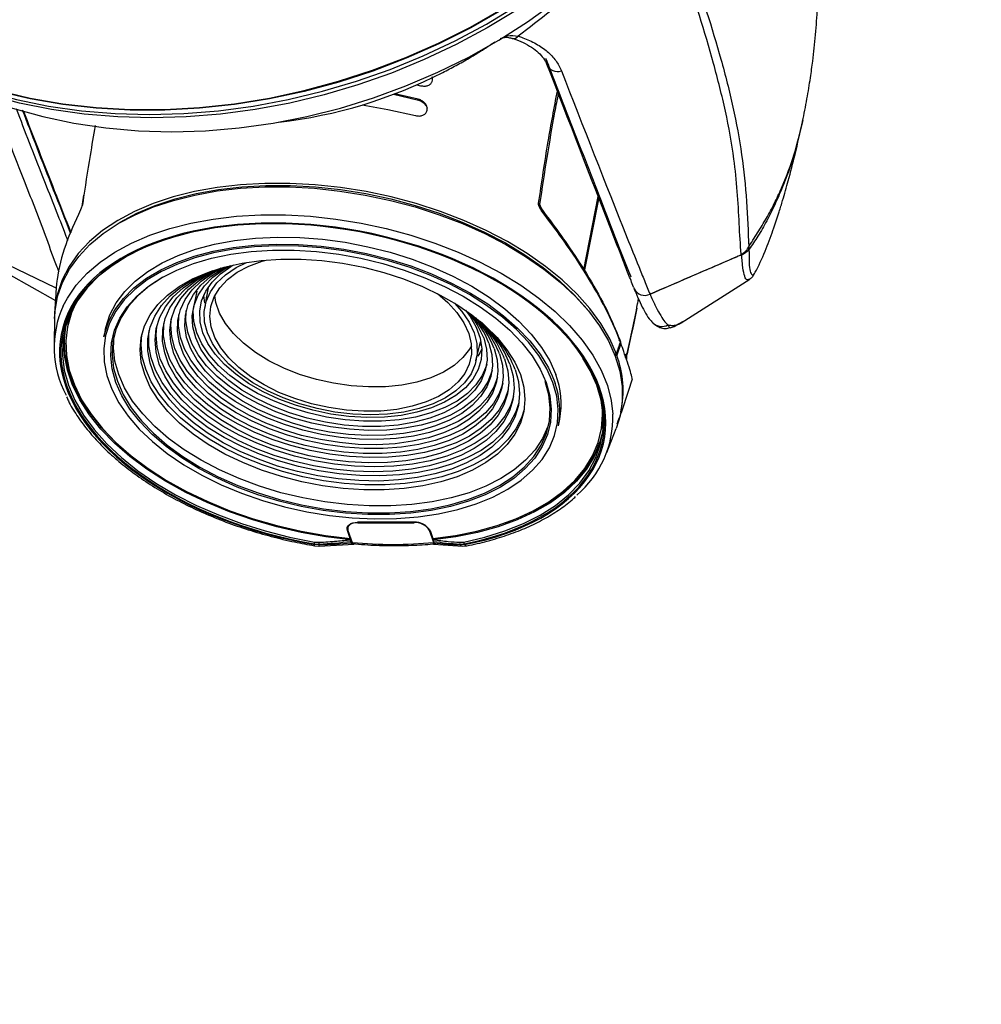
# Model space of a CAD drawing. Header units: millimetres. Extents: x 0 to 1100, y 0 to 813.
# Tile 15 of 24: x 651 to 799, y 0 to 152. Entities that reach past the tile are written whole.
import ezdxf

# ---------------------------------------------------------------- set-up
doc = ezdxf.new("R2010")
doc.units = ezdxf.units.MM
doc.dimstyles.new('SLDDIMSTYLE5', dxfattribs={"dimtxt": 0.18, "dimasz": 9.3, "dimexe": 0, "dimexo": 0.0625, "dimgap": 0, "dimtad": 0, "dimtih": 1, "dimtoh": 1, "dimdec": 0, "dimrnd": 1e-09, "dimzin": 0, "dimdsep": 46, "dimtxsty": 'Standard', "dimblk1": 'NONE', "dimblk2": 'NONE', "dimsah": 1, "dimcen": 0.09, "dimadec": 0, "dimazin": 0, "dimtfac": 9.3, "dimtdec": 0, "dimtofl": 0, "dimtmove": 0, "dimatfit": 3, "dimldrblk": 'NONE', "dimfxl": 1, "dimfrac": 2, "dimtolj": 1, "dimtzin": 0, "dimarcsym": 0})

# ---------------------------------------------------------------- blocks, each defined once
blk = doc.blocks.new('_None')

msp = doc.modelspace()

# ---------------------------------------------------------------- linework, layer by layer
at = {"color": 7, "linetype": 'Continuous', "lineweight": 25}
for p, q in [((711.88, 141.627), (712.457, 141.482)), ((708.263, 140.155), (712.136, 139.267)), ((712.088, 139.399), (708.466, 140.231)), ((712.136, 139.267), (712.088, 139.399)), ((771.291, 136.114), (771.183, 135.691)), ((660.406, 123.232), (660.625, 124.635)), ((737.589, 113.102), (739.806, 124.41)), ((739.872, 124.24), (737.637, 112.842)), ((762.962, 116.666), (763.049, 116.821)), ((656.348, 110.306), (645.611, 115.454)), ((761.834, 115.448), (761.821, 115.496)), ((648.957, 112.51), (656.227, 108.393)), ((763.98, 112.752), (764.185, 113.07)), ((752.592, 104.965), (763.134, 111.691)), ((656.288, 109.395), (656.106, 106.411)), ((677.493, 107.04), (678.038, 109.849)), ((745.253, 110.435), (745.328, 110.194)), ((656.105, 105.651), (656.022, 101.661)), ((658.127, 104.558), (658.079, 104.317)), ((663.905, 103.852), (663.7, 102.806)), ((720.967, 99.114), (721.658, 102.058)), ((743.279, 101.793), (742.656, 99.975)), ((743.031, 102.257), (742.961, 102.309)), ((721.819, 101.536), (721.551, 101.505)), ((742.592, 100.153), (742.298, 100.153)), ((744.242, 100.211), (744.246, 100.196)), ((721.19, 99.907), (721.35, 99.925)), ((742.367, 99.975), (742.656, 99.975)), ((733.668, 89.09), (733.873, 90.136)), ((740.224, 88.214), (740.272, 88.455)), ((741.127, 84.978), (742.556, 88.704)), ((701.625, 71.738), (701.173, 72.992)), ((701.306, 73.736), (701.235, 73.376)), ((701.27, 72.992), (701.94, 71.132)), ((711.425, 74.237), (702.749, 74.238)), ((702.77, 74.179), (711.447, 74.177)), ((714.472, 71.13), (713.802, 72.99)), ((713.899, 72.99), (714.35, 71.737)), ((701.659, 71.912), (701.625, 71.738)), ((701.724, 71.731), (701.689, 71.555)), ((701.783, 71.052), (701.7, 71.282)), ((714.453, 71.747), (714.415, 71.554)), ((714.425, 71.28), (714.508, 71.05)), ((696.099, 70.807), (696.055, 70.93)), ((696.055, 70.93), (696.84, 70.89)), ((696.09, 70.626), (696.804, 70.572)), ((696.099, 71.201), (696.831, 71.156)), ((696.875, 70.793), (696.099, 70.807)), ((696.804, 70.572), (702.204, 70.873)), ((696.875, 70.793), (696.84, 70.89)), ((714.441, 70.873), (718.896, 70.57)), ((718.476, 71.153), (719.096, 71.198)), ((718.49, 70.887), (719.16, 70.927)), ((718.49, 70.887), (718.525, 70.79)), ((719.205, 70.804), (718.525, 70.79)), ((718.896, 70.57), (719.552, 70.627)), ((719.16, 70.927), (719.205, 70.804))]:
    msp.add_line(p, q, dxfattribs=at)
at = {"color": 8, "linetype": 'Continuous', "lineweight": 25}
for p, q in [((730.782, 123.223), (730.993, 122.636)), ((731.909, 121.111), (731.014, 122.331)), ((752.44, 104.891), (752.006, 104.683)), ((752.44, 104.891), (752.77, 105.169)), ((743.886, 100.03), (744.242, 100.211)), ((701.173, 72.992), (701.223, 73.245)), ((702.77, 74.179), (702.782, 74.238)), ((711.458, 74.237), (711.447, 74.177)), ((713.831, 73.138), (713.802, 72.99))]:
    msp.add_line(p, q, dxfattribs=at)
at = {"color": 8, "linetype": 'Continuous', "lineweight": 25, "flags": 128}
for points in [[(752.009, 175.94), (750.484, 173.94), (747.245, 170.067), (743.736, 166.338), (739.972, 162.768), (735.969, 159.373), (731.744, 156.168), (727.316, 153.166), (722.704, 150.381), (717.926, 147.823), (713.004, 145.504), (707.959, 143.435), (702.812, 141.623), (697.585, 140.076), (692.301, 138.802), (686.982, 137.805), (681.652, 137.09), (676.332, 136.661), (671.046, 136.518), (665.816, 136.662), (660.665, 137.093), (655.615, 137.809), (650.688, 138.807), (649.579, 139.075)], [(620.709, 153.779), (624.246, 150.979), (628.038, 148.408), (632.07, 146.078), (636.323, 143.997), (640.781, 142.175), (645.422, 140.62), (650.229, 139.339), (655.18, 138.336), (660.254, 137.617), (665.429, 137.183), (670.683, 137.038), (675.994, 137.182), (681.339, 137.614), (686.694, 138.332), (692.038, 139.333), (697.347, 140.614), (702.598, 142.167), (707.769, 143.988), (712.838, 146.067), (717.783, 148.397), (722.583, 150.967), (727.218, 153.766)], [(657.418, 107.558), (658.067, 108.783), (659.423, 110.752), (661.105, 112.598), (663.099, 114.306), (665.388, 115.861), (667.953, 117.25), (670.775, 118.463), (673.828, 119.49), (677.089, 120.321), (680.53, 120.951), (684.124, 121.373), (687.84, 121.585), (691.648, 121.584), (695.517, 121.372), (699.415, 120.948), (703.31, 120.318), (707.17, 119.486), (710.964, 118.458), (714.659, 117.245), (718.226, 115.854), (721.636, 114.298), (724.86, 112.59), (727.872, 110.744), (730.647, 108.774), (733.163, 106.697), (735.398, 104.531), (737.335, 102.292), (738.957, 99.999), (740.251, 97.672), (741.207, 95.329), (741.816, 92.989), (742.065, 90.873)], [(731.088, 122.501), (731.094, 122.486), (731.094, 122.465), (731.085, 122.438), (731.069, 122.407), (731.045, 122.371), (731.014, 122.331)], [(732.712, 96.809), (733.053, 95.943), (733.173, 95.598)], [(696.804, 70.572), (696.817, 70.579), (696.839, 70.617), (696.858, 70.69), (696.875, 70.793)]]:
    msp.add_lwpolyline(points, dxfattribs=at)
at = {"color": 7, "linetype": 'Continuous', "lineweight": 25, "flags": 128}
for points in [[(729.467, 156.038), (724.907, 153.105), (720.17, 150.396), (715.274, 147.924), (710.243, 145.699), (705.096, 143.73), (699.857, 142.027), (694.548, 140.597), (689.191, 139.445), (683.811, 138.577), (678.43, 137.996), (673.072, 137.706), (667.759, 137.706), (662.515, 137.998), (657.362, 138.58), (652.322, 139.45), (647.418, 140.603), (642.67, 142.034), (638.098, 143.739), (633.724, 145.708), (629.565, 147.934), (625.639, 150.408), (621.963, 153.118), (618.554, 156.052)], [(618.6, 156.168), (622.006, 153.237), (625.677, 150.529), (629.599, 148.058), (633.754, 145.834), (638.124, 143.866), (642.691, 142.164), (647.434, 140.733), (652.333, 139.581), (657.368, 138.712), (662.516, 138.131), (667.755, 137.84), (673.062, 137.839), (678.415, 138.129), (683.791, 138.709), (689.166, 139.576), (694.517, 140.727), (699.82, 142.156), (705.054, 143.858), (710.196, 145.824), (715.223, 148.047), (720.113, 150.517), (724.846, 153.224), (729.4, 156.154)], [(640.098, 141.811), (640.859, 141.445), (645.144, 139.599), (649.623, 138.022), (654.273, 136.722), (659.073, 135.704), (664.001, 134.974), (669.034, 134.534), (674.148, 134.386), (679.32, 134.532), (684.525, 134.971), (689.74, 135.7), (694.939, 136.717), (700.098, 138.016), (705.194, 139.592), (710.203, 141.436), (715.102, 143.541), (719.867, 145.897), (724.476, 148.492), (728.908, 151.316), (733.142, 154.353)], [(703.446, 138.521), (707.412, 137.839), (711.653, 136.878)], [(742.592, 100.153), (741.571, 102.511), (740.214, 104.849), (738.532, 107.151), (736.538, 109.395), (734.25, 111.566), (731.684, 113.645), (728.862, 115.615), (725.807, 117.46), (722.543, 119.167), (719.096, 120.72), (715.494, 122.107), (711.767, 123.318), (707.944, 124.343), (704.055, 125.173), (700.133, 125.801), (696.209, 126.223), (692.314, 126.435), (688.48, 126.436), (684.737, 126.224), (681.117, 125.803), (677.647, 125.176), (674.356, 124.347), (671.27, 123.324), (668.415, 122.113), (665.813, 120.726), (663.485, 119.174), (661.45, 117.468), (659.724, 115.623), (658.322, 113.654), (657.253, 111.576), (656.528, 109.406), (656.152, 107.161), (656.101, 105.446)], [(656.105, 105.651), (656.174, 106.804), (656.572, 109.03), (657.315, 111.181), (658.397, 113.241), (659.809, 115.191), (661.539, 117.018), (663.575, 118.707), (665.9, 120.243), (668.495, 121.616), (671.34, 122.813), (674.411, 123.825), (677.685, 124.645), (681.136, 125.266), (684.735, 125.682), (688.455, 125.891), (692.265, 125.89), (696.136, 125.68), (700.035, 125.263), (703.933, 124.642), (707.798, 123.821), (711.6, 122.808), (715.307, 121.61), (718.891, 120.237), (722.323, 118.699), (725.576, 117.01), (728.623, 115.183), (731.441, 113.231), (734.006, 111.172), (736.299, 109.02), (738.301, 106.794), (739.996, 104.511), (741.371, 102.189), (742.415, 99.846), (743.119, 97.503), (743.478, 95.176), (743.489, 92.885), (743.152, 90.647), (742.556, 88.704)], [(664.023, 119.031), (666.215, 120.484), (668.786, 121.854), (671.608, 123.05), (674.657, 124.062), (677.909, 124.881), (681.338, 125.501), (684.916, 125.917), (688.614, 126.126), (692.403, 126.125), (696.252, 125.916), (700.13, 125.499), (704.006, 124.878), (707.848, 124.058), (711.626, 123.045), (715.31, 121.849), (718.869, 120.477), (722.275, 118.942), (725.501, 117.256), (728.52, 115.432), (731.309, 113.485), (733.844, 111.431), (736.106, 109.287), (738.076, 107.068), (738.125, 107.006)], [(732.828, 95.783), (731.904, 97.877), (730.649, 99.951), (729.076, 101.984), (727.201, 103.955), (725.042, 105.845), (722.621, 107.634), (719.961, 109.306), (717.09, 110.844), (714.036, 112.232), (710.828, 113.457), (707.5, 114.506), (704.084, 115.369), (700.613, 116.037), (697.124, 116.504), (693.649, 116.766), (690.224, 116.818), (686.883, 116.662), (683.659, 116.298), (680.584, 115.731), (677.689, 114.965), (675.001, 114.008), (672.549, 112.871), (670.357, 111.564), (668.445, 110.099), (666.834, 108.493), (665.539, 106.76), (664.573, 104.919), (663.946, 102.986), (663.664, 100.982), (663.729, 98.927), (664.142, 96.84), (664.897, 94.742), (665.988, 92.656), (667.404, 90.6), (669.13, 88.595), (671.15, 86.663), (673.443, 84.821), (675.986, 83.087), (678.755, 81.481), (681.721, 80.016), (684.856, 78.708), (688.128, 77.57), (691.505, 76.612), (694.952, 75.846), (698.437, 75.277), (701.923, 74.913), (705.377, 74.755), (708.764, 74.807), (712.051, 75.068), (715.204, 75.534), (718.193, 76.202), (720.988, 77.064), (723.561, 78.112), (725.886, 79.336), (727.941, 80.723), (729.704, 82.261), (731.159, 83.932), (732.291, 85.722), (733.089, 87.611), (733.544, 89.582), (733.652, 91.614), (733.413, 93.688), (732.828, 95.783)], [(663.7, 102.806), (663.782, 103.188), (664.412, 105.131), (665.384, 106.983), (666.686, 108.726), (668.306, 110.341), (670.229, 111.814), (672.434, 113.128), (674.9, 114.272), (677.602, 115.234), (680.514, 116.004), (683.606, 116.575), (686.848, 116.941), (690.208, 117.098), (693.652, 117.045), (697.147, 116.782), (700.656, 116.313), (704.146, 115.64), (707.581, 114.773), (710.929, 113.718), (714.154, 112.486), (717.226, 111.09), (720.113, 109.544), (722.788, 107.862), (725.222, 106.062), (727.394, 104.162), (729.279, 102.18), (730.861, 100.136), (732.123, 98.05), (732.712, 96.809)], [(663.905, 103.852), (663.987, 104.234), (664.617, 106.178), (665.589, 108.03), (666.891, 109.772), (668.511, 111.388), (670.434, 112.86), (672.639, 114.175), (675.105, 115.319), (677.807, 116.28), (680.719, 117.051), (683.811, 117.621), (687.053, 117.987), (690.413, 118.144), (693.858, 118.091), (697.352, 117.829), (700.861, 117.359), (704.351, 116.687), (707.786, 115.819), (711.134, 114.764), (714.359, 113.532), (717.431, 112.136), (720.318, 110.59), (722.993, 108.909), (725.428, 107.109), (727.599, 105.208), (729.484, 103.226), (731.066, 101.182), (732.328, 99.096), (733.258, 96.99)], [(668.292, 115.759), (667.296, 115.23), (664.939, 113.762), (662.87, 112.136), (661.107, 110.368), (659.664, 108.47), (658.555, 106.461), (657.788, 104.356), (657.369, 102.174), (657.303, 99.933), (657.59, 97.651), (658.228, 95.349), (659.211, 93.046), (660.53, 90.762), (662.175, 88.515), (664.132, 86.324), (666.384, 84.21), (668.912, 82.188), (671.694, 80.277), (674.707, 78.492), (677.926, 76.85), (681.323, 75.363), (684.869, 74.044), (688.535, 72.904), (692.289, 71.954), (696.099, 71.201)], [(731.768, 95.783), (732.341, 93.72), (732.568, 91.679), (732.448, 89.68), (731.98, 87.744), (731.171, 85.89), (730.028, 84.138), (728.563, 82.505), (726.791, 81.009), (724.73, 79.664), (722.401, 78.485), (719.829, 77.483), (717.04, 76.669), (714.062, 76.051), (710.926, 75.636), (707.664, 75.428), (704.309, 75.428), (700.897, 75.637), (697.461, 76.053), (694.038, 76.672), (690.662, 77.487), (687.368, 78.489), (684.19, 79.669), (681.16, 81.015), (678.31, 82.512), (675.668, 84.145), (673.262, 85.898), (671.117, 87.752), (669.254, 89.688), (667.693, 91.687), (666.45, 93.729), (665.537, 95.791), (664.964, 97.853), (664.737, 99.894), (664.858, 101.893), (665.325, 103.83), (666.135, 105.683), (667.278, 107.436), (668.743, 109.068), (670.515, 110.565), (672.575, 111.91), (674.904, 113.089), (677.476, 114.091), (680.265, 114.905), (683.243, 115.522), (686.379, 115.938), (689.641, 116.146), (692.996, 116.146), (696.408, 115.936), (699.844, 115.52), (703.267, 114.902), (706.643, 114.087), (709.937, 113.084), (713.116, 111.904), (716.145, 110.559), (718.996, 109.062), (721.637, 107.429), (724.043, 105.676), (726.188, 103.822), (728.051, 101.885), (729.612, 99.886), (730.855, 97.845), (731.768, 95.783)], [(727.807, 96.99), (728.331, 95.066), (728.509, 93.164), (728.341, 91.307), (727.827, 89.516), (726.974, 87.814), (725.791, 86.218), (724.293, 84.75), (722.498, 83.424), (720.425, 82.258), (718.1, 81.265), (715.55, 80.456), (712.805, 79.841), (709.896, 79.427), (706.858, 79.219), (703.727, 79.219), (700.539, 79.428), (697.332, 79.843), (694.143, 80.459), (691.01, 81.268), (687.969, 82.262), (685.056, 83.429), (682.305, 84.755), (679.749, 86.224), (677.417, 87.82), (675.337, 89.523), (673.533, 91.314), (672.026, 93.171), (670.835, 95.073), (669.972, 96.998), (669.448, 98.922), (669.269, 100.824), (669.438, 102.682), (669.952, 104.472), (670.805, 106.175), (671.987, 107.77), (673.485, 109.239), (675.281, 110.564), (677.353, 111.73), (679.678, 112.723), (682.229, 113.532), (684.974, 114.147), (687.883, 114.561), (690.92, 114.769), (694.052, 114.769), (697.239, 114.56), (700.447, 114.145), (703.636, 113.53), (706.769, 112.72), (709.81, 111.726), (712.723, 110.559), (715.473, 109.233), (718.03, 107.764), (720.361, 106.168), (722.442, 104.465), (724.246, 102.675), (725.752, 100.817), (726.944, 98.915), (727.807, 96.99)], [(722.163, 102.625), (722.604, 100.915), (722.689, 99.232), (722.416, 97.602), (721.789, 96.051), (720.819, 94.604), (719.52, 93.284), (717.913, 92.111), (716.023, 91.104), (713.881, 90.279), (711.52, 89.648), (708.977, 89.222), (706.292, 89.008), (703.508, 89.008), (700.669, 89.223), (697.819, 89.65), (695.003, 90.281), (692.266, 91.107), (689.651, 92.115), (687.198, 93.288), (684.948, 94.609), (682.935, 96.056), (681.191, 97.607), (679.744, 99.237), (678.616, 100.921), (677.825, 102.631), (677.383, 104.341), (677.298, 106.025), (677.572, 107.655), (678.198, 109.205), (679.169, 110.652), (680.468, 111.972), (682.075, 113.145), (683.181, 113.773)], [(678.942, 103.436), (678.515, 105.105), (678.443, 106.747), (678.727, 108.335), (679.364, 109.842), (680.341, 111.244), (681.644, 112.518), (683.251, 113.642), (683.675, 113.886)], [(717.656, 107.995), (718.804, 106.707), (719.913, 105.085), (720.684, 103.435), (721.104, 101.786), (721.165, 100.164), (720.867, 98.598), (720.214, 97.115), (719.218, 95.74), (717.896, 94.496), (716.27, 93.406), (714.368, 92.487), (712.224, 91.756), (709.872, 91.224), (707.354, 90.901), (704.713, 90.792), (701.994, 90.9), (699.244, 91.223), (696.509, 91.754), (693.836, 92.485), (691.271, 93.403), (688.858, 94.493), (686.639, 95.736), (684.651, 97.111), (682.928, 98.593), (681.499, 100.159), (680.39, 101.781), (679.619, 103.431), (679.199, 105.081), (679.138, 106.702), (679.436, 108.268), (680.089, 109.751), (681.085, 111.126), (682.407, 112.37), (684.033, 113.46), (685.665, 114.266)], [(715.029, 109.464), (716.648, 108.068), (718.042, 106.536), (719.116, 104.949), (719.852, 103.334), (720.237, 101.722), (720.263, 100.139), (719.93, 98.616), (719.245, 97.179), (718.218, 95.853), (716.87, 94.662), (715.223, 93.628), (713.307, 92.769), (711.156, 92.1), (708.809, 91.634), (706.307, 91.378), (703.695, 91.337), (701.021, 91.512), (698.33, 91.9), (695.673, 92.493), (693.095, 93.282), (690.643, 94.252), (688.361, 95.386), (686.289, 96.663), (684.464, 98.061), (682.92, 99.555), (681.683, 101.119), (680.776, 102.723), (680.214, 104.34), (680.008, 105.941), (680.162, 107.498), (680.672, 108.981), (681.53, 110.366), (682.72, 111.627), (684.221, 112.742), (686.007, 113.69), (688.045, 114.456), (688.652, 114.635)], [(727.001, 97.795), (727.513, 95.902), (727.68, 94.033), (727.499, 92.208), (726.973, 90.452), (726.107, 88.785), (724.914, 87.227), (723.406, 85.798), (721.603, 84.514), (719.526, 83.391), (717.2, 82.444), (714.654, 81.683), (711.918, 81.117), (709.027, 80.754), (706.014, 80.598), (702.916, 80.65), (699.772, 80.911), (696.619, 81.377), (693.495, 82.042), (690.439, 82.898), (687.487, 83.936), (684.675, 85.141), (682.038, 86.5), (679.608, 87.997), (677.413, 89.612), (675.481, 91.327), (673.835, 93.12), (672.495, 94.97), (671.477, 96.855), (670.795, 98.75), (670.454, 100.635), (670.462, 102.485), (670.816, 104.278), (671.512, 105.992), (672.543, 107.607), (673.896, 109.103), (675.554, 110.462), (677.497, 111.666), (679.702, 112.703), (680.498, 113.012)], [(726.194, 98.6), (726.695, 96.74), (726.849, 94.904), (726.657, 93.113), (726.118, 91.392), (725.242, 89.762), (724.038, 88.242), (722.521, 86.853), (720.712, 85.612), (718.632, 84.534), (716.308, 83.633), (713.768, 82.921), (711.046, 82.405), (708.174, 82.094), (705.19, 81.99), (702.13, 82.094), (699.034, 82.407), (695.94, 82.923), (692.887, 83.636), (689.913, 84.538), (687.057, 85.616), (684.353, 86.858), (681.835, 88.248), (679.536, 89.767), (677.485, 91.398), (675.707, 93.12), (674.224, 94.91), (673.055, 96.747), (672.215, 98.607), (671.715, 100.467), (671.56, 102.304), (671.753, 104.094), (672.291, 105.816), (673.168, 107.446), (674.372, 108.965), (675.888, 110.354), (677.698, 111.596), (679.778, 112.673), (680.909, 113.146)], [(725.388, 99.405), (725.876, 97.579), (726.019, 95.777), (725.814, 94.022), (725.264, 92.337), (724.377, 90.744), (723.163, 89.265), (721.64, 87.917), (719.825, 86.72), (717.744, 85.688), (715.424, 84.834), (712.894, 84.171), (710.187, 83.706), (707.34, 83.446), (704.388, 83.395), (701.371, 83.551), (698.328, 83.915), (695.298, 84.481), (692.322, 85.241), (689.437, 86.186), (686.681, 87.303), (684.091, 88.578), (681.7, 89.995), (679.539, 91.534), (677.637, 93.175), (676.017, 94.898), (674.703, 96.68), (673.709, 98.497), (673.05, 100.327), (672.734, 102.144), (672.765, 103.925), (673.143, 105.648), (673.863, 107.29), (674.915, 108.828), (676.286, 110.244), (677.958, 111.519), (679.909, 112.635), (681.333, 113.277)], [(724.582, 100.21), (725.058, 98.419), (725.188, 96.653), (724.971, 94.934), (724.41, 93.287), (723.513, 91.733), (722.291, 90.295), (720.761, 88.99), (718.944, 87.837), (716.864, 86.852), (714.55, 86.047), (712.032, 85.433), (709.345, 85.02), (706.526, 84.812), (703.611, 84.813), (700.642, 85.021), (697.657, 85.435), (694.697, 86.049), (691.803, 86.855), (689.013, 87.841), (686.365, 88.994), (683.895, 90.3), (681.636, 91.739), (679.619, 93.293), (677.871, 94.94), (676.416, 96.659), (675.274, 98.426), (674.459, 100.217), (673.983, 102.008), (673.853, 103.774), (674.07, 105.493), (674.631, 107.14), (675.528, 108.694), (676.75, 110.133), (678.28, 111.437), (680.097, 112.59), (681.771, 113.406)], [(723.776, 101.015), (724.238, 99.261), (724.356, 97.531), (724.128, 95.85), (723.557, 94.242), (722.65, 92.729), (721.421, 91.332), (719.886, 90.071), (718.068, 88.964), (715.992, 88.026), (713.687, 87.271), (711.185, 86.708), (708.521, 86.347), (705.734, 86.191), (702.861, 86.243), (699.944, 86.503), (697.023, 86.967), (694.139, 87.628), (691.333, 88.477), (688.644, 89.501), (686.11, 90.688), (683.767, 92.02), (681.647, 93.478), (679.78, 95.041), (678.192, 96.689), (676.906, 98.397), (675.94, 100.143), (675.307, 101.9), (675.016, 103.645), (675.071, 105.354), (675.471, 107.001), (676.212, 108.565), (677.282, 110.022), (678.666, 111.353), (680.345, 112.539), (682.225, 113.531)], [(722.969, 101.82), (723.424, 100.07), (723.522, 98.347), (723.26, 96.676), (722.644, 95.084), (721.681, 93.593), (720.388, 92.227), (718.783, 91.007), (716.89, 89.951), (714.739, 89.074), (712.363, 88.391), (709.796, 87.912), (707.079, 87.643), (704.251, 87.59), (701.357, 87.752), (698.439, 88.127), (695.543, 88.71), (692.712, 89.492), (689.989, 90.461), (687.415, 91.602), (685.029, 92.898), (682.868, 94.329), (680.964, 95.874), (679.346, 97.509), (678.039, 99.21), (677.062, 100.95), (676.431, 102.703), (676.154, 104.443), (676.236, 106.143), (676.676, 107.778), (677.467, 109.322), (678.597, 110.753), (680.049, 112.049), (681.801, 113.189), (682.695, 113.654)], [(672.788, 111.993), (672.759, 111.977), (670.71, 110.64), (668.948, 109.152), (667.492, 107.529), (666.355, 105.787), (665.551, 103.944), (665.086, 102.019), (664.966, 100.031), (665.192, 98.002), (665.762, 95.952), (666.669, 93.902), (667.905, 91.872), (669.457, 89.885), (671.309, 87.959), (673.442, 86.116), (675.833, 84.374), (678.46, 82.75), (681.293, 81.262), (684.305, 79.924), (687.465, 78.751), (690.74, 77.754), (694.096, 76.944), (697.5, 76.329), (700.915, 75.916), (704.308, 75.707), (707.643, 75.707), (710.886, 75.914), (714.004, 76.327), (716.965, 76.941), (719.738, 77.751), (722.295, 78.747), (724.61, 79.919), (726.658, 81.256), (728.42, 82.744), (729.876, 84.367), (731.013, 86.109), (731.818, 87.952), (732.282, 89.877), (732.402, 91.864), (732.176, 93.893), (731.607, 95.944), (731.607, 95.944)], [(679.237, 107.985), (679.081, 109.231), (679.079, 109.277)], [(659.311, 107.905), (658.689, 106.475), (658.087, 104.357), (657.832, 102.17), (657.924, 99.934), (658.363, 97.666), (659.146, 95.387), (660.265, 93.116), (661.712, 90.87), (663.475, 88.671), (665.537, 86.535), (667.883, 84.481), (670.492, 82.527), (673.342, 80.688), (676.41, 78.98), (679.669, 77.418), (683.092, 76.014), (686.65, 74.781), (690.314, 73.729), (694.052, 72.866), (697.833, 72.201), (701.625, 71.738)], [(720.268, 101.432), (719.978, 100.92), (718.952, 99.594), (717.603, 98.404), (715.956, 97.37), (714.04, 96.51), (711.889, 95.842), (709.542, 95.375), (707.04, 95.119), (704.429, 95.078), (701.754, 95.253), (699.064, 95.641), (696.406, 96.235), (693.828, 97.023), (691.376, 97.993), (689.094, 99.127), (687.022, 100.405), (685.198, 101.803), (683.653, 103.297), (682.416, 104.86), (681.509, 106.464), (680.947, 108.082), (680.768, 109.175)], [(724.276, 96.614), (723.714, 95.047), (722.808, 93.534), (721.578, 92.137), (720.044, 90.876), (718.226, 89.769), (716.15, 88.831), (713.844, 88.076), (711.342, 87.513), (708.679, 87.152), (705.891, 86.996), (703.019, 87.048), (700.102, 87.308), (697.181, 87.772), (694.297, 88.433), (691.491, 89.281), (688.802, 90.306), (686.268, 91.493), (683.925, 92.825), (681.805, 94.282), (679.938, 95.846), (678.35, 97.494), (677.064, 99.202), (676.098, 100.948), (675.464, 102.705), (675.173, 104.45), (675.229, 106.159), (675.238, 106.227)], [(723.452, 97.612), (723.418, 97.481), (722.801, 95.889), (721.839, 94.398), (720.545, 93.032), (718.94, 91.812), (717.048, 90.756), (714.897, 89.879), (712.521, 89.196), (709.954, 88.717), (707.236, 88.448), (704.409, 88.395), (701.515, 88.557), (698.597, 88.932), (695.701, 89.515), (692.87, 90.297), (690.147, 91.266), (687.573, 92.407), (685.187, 93.703), (683.026, 95.134), (681.122, 96.679), (679.504, 98.314), (678.197, 100.014), (677.22, 101.754), (676.589, 103.508), (676.312, 105.248), (676.378, 106.84)], [(722.628, 98.609), (722.574, 98.407), (721.947, 96.856), (720.976, 95.409), (719.678, 94.089), (718.071, 92.916), (716.181, 91.909), (714.039, 91.084), (711.678, 90.453), (709.135, 90.027), (706.45, 89.813), (703.666, 89.813), (700.827, 90.028), (697.976, 90.455), (695.161, 91.086), (692.424, 91.912), (689.808, 92.92), (687.356, 94.093), (685.106, 95.414), (683.093, 96.861), (681.349, 98.412), (679.901, 100.042), (678.773, 101.725), (677.982, 103.436), (677.541, 105.146), (677.456, 106.83), (677.517, 107.452)], [(719.355, 106.892), (720.071, 105.926), (721.016, 104.267), (721.618, 102.594), (721.869, 100.935), (721.762, 99.316), (721.301, 97.766), (720.493, 96.308), (719.35, 94.968), (717.892, 93.766), (716.143, 92.723), (714.132, 91.856), (711.89, 91.179), (709.456, 90.704), (706.87, 90.437), (704.173, 90.384), (701.41, 90.545), (698.626, 90.917), (695.867, 91.496), (693.179, 92.27), (690.605, 93.227), (688.188, 94.352), (685.967, 95.626), (683.98, 97.029), (682.257, 98.536), (680.829, 100.124), (679.718, 101.766), (678.942, 103.436), (678.942, 103.436)], [(725.924, 94.62), (725.422, 93.142), (724.535, 91.549), (723.321, 90.07), (721.797, 88.722), (719.983, 87.525), (717.902, 86.492), (715.582, 85.639), (713.052, 84.976), (710.345, 84.511), (707.498, 84.251), (704.546, 84.199), (701.529, 84.356), (698.486, 84.72), (695.456, 85.286), (692.48, 86.046), (689.595, 86.991), (686.839, 88.108), (684.249, 89.383), (681.858, 90.799), (679.697, 92.338), (677.794, 93.98), (676.175, 95.703), (674.86, 97.485), (673.867, 99.302), (673.208, 101.131), (672.892, 102.949), (672.923, 104.73), (672.959, 105.002)], [(725.1, 95.617), (724.568, 94.092), (723.671, 92.538), (722.449, 91.1), (720.919, 89.795), (719.102, 88.642), (717.022, 87.656), (714.707, 86.852), (712.19, 86.238), (709.503, 85.825), (706.684, 85.617), (703.769, 85.617), (700.799, 85.826), (697.815, 86.24), (694.855, 86.854), (691.96, 87.66), (689.17, 88.646), (686.522, 89.799), (684.052, 91.104), (681.794, 92.544), (679.777, 94.098), (678.029, 95.745), (676.574, 97.464), (675.431, 99.231), (674.617, 101.022), (674.141, 102.813), (674.011, 104.579), (674.099, 105.615)], [(701.694, 71.558), (697.873, 72.021), (694.064, 72.689), (690.296, 73.555), (686.604, 74.613), (683.017, 75.854), (679.566, 77.266), (676.281, 78.838), (673.188, 80.558), (670.313, 82.409), (667.682, 84.378), (665.316, 86.446), (663.235, 88.598), (661.457, 90.814), (659.997, 93.076), (658.866, 95.364), (658.075, 97.661), (657.63, 99.945), (657.535, 102.199), (657.785, 104.374)], [(657.778, 104.321), (657.582, 102.441), (657.677, 100.188), (658.122, 97.903), (658.913, 95.607), (660.043, 93.318), (661.503, 91.057), (663.281, 88.841), (665.362, 86.689), (666.415, 85.727)], [(728.395, 91.628), (727.985, 90.321), (727.131, 88.618), (725.949, 87.023), (724.451, 85.554), (722.655, 84.229), (720.583, 83.063), (718.258, 82.07), (715.708, 81.261), (712.962, 80.646), (710.054, 80.232), (707.016, 80.024), (703.885, 80.024), (700.697, 80.233), (697.49, 80.648), (694.301, 81.263), (691.168, 82.073), (688.127, 83.067), (685.214, 84.234), (682.463, 85.56), (679.907, 87.029), (677.575, 88.625), (675.495, 90.328), (673.691, 92.119), (672.184, 93.976), (670.992, 95.878), (670.129, 97.803), (669.606, 99.727), (669.427, 101.629), (669.541, 103.165)], [(727.571, 92.625), (727.13, 91.257), (726.265, 89.59), (725.072, 88.032), (723.564, 86.602), (721.761, 85.319), (719.683, 84.196), (717.358, 83.249), (714.812, 82.487), (712.076, 81.922), (709.185, 81.559), (706.172, 81.403), (703.074, 81.455), (699.93, 81.716), (696.777, 82.182), (693.653, 82.847), (690.596, 83.703), (687.645, 84.741), (684.833, 85.946), (682.196, 87.305), (679.765, 88.802), (677.571, 90.417), (675.639, 92.132), (673.993, 93.925), (672.653, 95.775), (671.635, 97.659), (670.952, 99.555), (670.612, 101.44), (670.619, 103.29), (670.68, 103.778)], [(726.748, 93.623), (726.276, 92.197), (725.4, 90.567), (724.196, 89.047), (722.679, 87.658), (720.87, 86.417), (718.79, 85.339), (716.465, 84.438), (713.926, 83.726), (711.203, 83.21), (708.332, 82.899), (705.348, 82.794), (702.288, 82.899), (699.192, 83.212), (696.098, 83.728), (693.045, 84.441), (690.071, 85.343), (687.214, 86.421), (684.51, 87.663), (681.993, 89.053), (679.694, 90.572), (677.643, 92.203), (675.864, 93.925), (674.382, 95.715), (673.213, 97.552), (672.373, 99.412), (671.873, 101.272), (671.718, 103.109), (671.82, 104.39)], [(732.286, 89.904), (732.023, 88.998), (731.218, 87.155), (730.082, 85.413), (728.625, 83.79), (726.863, 82.302), (724.815, 80.965), (722.5, 79.793), (719.943, 78.797), (717.17, 77.988), (714.209, 77.374), (711.091, 76.961), (707.848, 76.753), (704.513, 76.754), (701.121, 76.962), (697.705, 77.376), (694.301, 77.991), (690.945, 78.801), (687.67, 79.797), (684.511, 80.97), (681.498, 82.308), (678.665, 83.796), (676.038, 85.42), (673.647, 87.162), (671.514, 89.006), (669.662, 90.931), (668.11, 92.919), (666.874, 94.948), (665.967, 96.998), (665.397, 99.049), (665.171, 101.078), (665.287, 103.038)], [(721.871, 100.889), (721.586, 100.324), (721.271, 99.803)], [(719.096, 71.198), (722.364, 71.95), (725.433, 72.9), (728.278, 74.038), (730.874, 75.356), (733.2, 76.843), (735.235, 78.485), (736.963, 80.269), (738.369, 82.179), (739.44, 84.2), (740.169, 86.315), (740.547, 88.505), (740.574, 90.751), (740.247, 93.036), (739.571, 95.339), (738.55, 97.641), (737.453, 99.527)], [(714.35, 71.737), (717.809, 72.199), (721.111, 72.863), (724.228, 73.725), (727.134, 74.776), (729.804, 76.008), (732.217, 77.411), (734.35, 78.972), (736.188, 80.68), (737.713, 82.518), (738.914, 84.472), (739.78, 86.526), (740.304, 88.661), (740.482, 90.861), (740.438, 92.002)], [(740.519, 88.156), (740.065, 86.437), (739.189, 84.369), (737.976, 82.401), (736.436, 80.55), (734.581, 78.831), (732.428, 77.259), (729.995, 75.848), (727.301, 74.608), (724.371, 73.551), (721.228, 72.686), (717.898, 72.019), (714.411, 71.556)], [(725.487, 74.147), (727.352, 74.851), (730.045, 76.09), (732.478, 77.502), (734.63, 79.074), (736.485, 80.793), (738.025, 82.644), (739.238, 84.612), (740.113, 86.68), (740.505, 88.104)], [(701.173, 72.992), (701.125, 73.235), (701.156, 73.469), (701.265, 73.684), (701.449, 73.873), (701.7, 74.028), (702.008, 74.143), (702.363, 74.214), (702.749, 74.238)], [(702.77, 74.179), (702.402, 74.156), (702.065, 74.088), (701.771, 73.979), (701.532, 73.831), (701.357, 73.651), (701.253, 73.446), (701.223, 73.223), (701.27, 72.992)]]:
    msp.add_lwpolyline(points, dxfattribs=at)
at = {"color": 8, "linetype": 'Continuous', "lineweight": 25}
for centre, radius, start, end in [((726.757, 149.667), 0.907, 258.54839, 322.70804), ((660.514, 123.282), 0.123, 132.17385, 170.71412), ((746.965, 111.029), 1.838, 207.03238, 296.03599), ((746.968, 111.027), 1.839, 207.01381, 295.9982), ((749.591, 106.358), 1.964, 226.0059, 298.79013), ((696.608, 70.688), 0.522, 166.87067, 186.85241), ((718.932, 71.051), 0.483, 212.68822, 265.80556), ((719.531, 71.014), 0.389, 212.84735, 272.63084)]:
    msp.add_arc(centre, radius, start, end, dxfattribs=at)
at = {"color": 7, "linetype": 'Continuous', "lineweight": 25}
for centre, radius, start, end in [((733.514, 145.373), 1.712, 199.98199, 291.21913), ((681.863, 210.144), 74.807, 276.71676, 297.04353), ((730.478, 123.035), 0.357, 31.755, 67.30601), ((660.209, 122.364), 0.145, 151.49589, 189.65017), ((761.12, 117.601), 2.269, 288.33871, 295.94144), ((764.319, 116.993), 2.927, 211.86355, 212.26738), ((761.126, 117.516), 2.206, 289.01236, 307.94795), ((787.14, 118.273), 25.174, 185.94752, 186.18444), ((778.559, 117.055), 16.128, 183.91627, 184.54789), ((773.974, 117.227), 11.027, 182.9157, 185.17012), ((747.178, 110.955), 2, 202.36333, 202.43329), ((751.352, 111.47), 4.147, 210.2971, 210.36243), ((671.508, 101.129), 15.487, 155.47001, 208.18252), ((671.734, 101.883), 13.868, 157.09213, 168.87887), ((709.784, 97.88), 13.257, 20.97156, 41.1291), ((709.897, 96.792), 14.006, 21.03858, 42.78843), ((710.031, 95.719), 14.73, 21.073, 44.34891), ((709.675, 94.325), 16.026, 21.54357, 45.35756), ((709.767, 93.221), 16.801, 21.5998, 46.67817), ((709.855, 92.115), 17.579, 21.64835, 47.91537), ((709.941, 91.01), 18.36, 21.6902, 49.07783), ((742.918, 102.078), 0.316, 339.92478, 54.55797), ((727.907, 94.539), 15.718, 347.956, 20.23375), ((721.254, 91.417), 12.631, 349.38227, 19.33078), ((721.385, 92.469), 12.704, 349.41976, 20.84548), ((726.633, 91.119), 13.896, 348.95096, 0.71392), ((726.38, 90.427), 15.691, 310.12926, 1.62836), ((711.638, 71.581), 2.665, 31.94015, 94.5678), ((711.649, 71.648), 2.538, 31.94015, 94.5678), ((693.469, 143.083), 72.272, 272.67378, 276.53984), ((721.657, 124.894), 54.1, 262.31841, 266.64439), ((700.446, 70.351), 4.43, 168.94415, 172.49071), ((694.947, 70.961), 1.894, 357.84953, 5.90431), ((695.487, 143.782), 73.003, 271.08954, 274.94742), ((708.214, 137.397), 66.562, 264.59072, 275.39479), ((719.816, 121.903), 51.129, 264.04179, 268.55383), ((718.75, 71.034), 0.298, 156.55244, 209.58048), ((719.455, 71.141), 0.364, 171.01614, 215.90406)]:
    msp.add_arc(centre, radius, start, end, dxfattribs=at)
for major_axis, ratio, start_param, end_param in [((41.793, -8.193), 0.5720982, 5.3275331, 11.0402437), ((41.597, -8.154), 0.5720983, 5.3289153, 11.0388617)]:
    msp.add_ellipse((698.915, 95.058), major_axis=major_axis, ratio=ratio, start_param=start_param, end_param=end_param, dxfattribs=at)
for points, knots in [([(771.256, 135.976), (771.49, 137.132), (771.947, 139.385), (772.452, 142.495), (772.816, 145.122), (773.071, 147.296), (773.273, 149.353), (773.435, 151.427), (773.552, 153.432), (773.63, 155.384), (773.671, 157.289), (773.678, 159.381), (773.635, 161.8), (773.523, 164.438), (773.35, 166.973), (773.16, 169.076), (772.965, 170.9), (772.754, 172.619), (772.491, 174.525), (772.142, 176.743), (771.698, 179.229), (771.088, 182.132), (770.386, 185.453), (769.579, 189.27), (768.729, 193.303), (768.155, 196.042), (767.878, 197.36)], [0, 0, 0, 0, 0.0479015, 0.0934152, 0.1294547, 0.1588893, 0.1887342, 0.2193158, 0.2498284, 0.2768411, 0.3052357, 0.33407, 0.3707516, 0.4147315, 0.4540728, 0.485854, 0.510046, 0.5368483, 0.5672673, 0.6025257, 0.6475596, 0.6998148, 0.7623919, 0.8359707, 0.9210473, 1, 1, 1, 1]), ([(746.397, 165.753), (744.905, 164.275), (741.92, 161.316), (737.28, 157.049), (732.53, 152.95), (729.165, 150.396), (727.479, 149.117)], [0, 0, 0, 0, 0.2598026, 0.519944, 0.7595794, 1, 1, 1, 1]), ([(753.474, 162.646), (753.718, 161.835), (755.435, 156.133), (758.127, 147.981), (760.639, 138.166), (761.968, 130.931), (762.71, 123.609), (762.878, 118.98), (762.962, 116.666)], [0, 0, 0, 0, 0.0525301, 0.3693254, 0.5286729, 0.6880209, 0.8440121, 1, 1, 1, 1]), ([(761.821, 115.496), (761.82, 115.508), (761.686, 117.013), (761.504, 120.191), (761.249, 125.196), (760.657, 131.016), (759.467, 137.527), (756.994, 147.378), (754.341, 155.565), (752.647, 161.293), (752.406, 162.108)], [0, 0, 0, 0, 0.0008624, 0.1063705, 0.2119533, 0.3175007, 0.4752992, 0.6330962, 0.9477921, 1, 1, 1, 1]), ([(724.763, 148.736), (724.908, 148.796), (725.255, 148.942), (725.885, 148.961), (726.378, 148.817), (726.576, 148.76)], [0, 0, 0, 0, 0.299801, 0.7204066, 1, 1, 1, 1]), ([(726.565, 148.774), (726.609, 148.763), (727.231, 148.599), (728.25, 148.143), (729.574, 147.42), (730.622, 146.596), (731.402, 145.694), (731.825, 145.028), (731.935, 144.653), (731.949, 144.605)], [0, 0, 0, 0, 0.0141761, 0.2032799, 0.391629, 0.5813141, 0.7711712, 0.9709271, 1, 1, 1, 1]), ([(727.479, 149.117), (727.713, 149.039), (728.701, 148.709), (730.3, 147.968), (732.011, 146.779), (733.359, 145.378), (733.873, 144.315), (734.134, 143.776)], [0, 0, 0, 0, 0.0711942, 0.3001476, 0.5357834, 0.7645887, 1, 1, 1, 1]), ([(715.876, 143.517), (716.572, 143.879), (717.99, 144.616), (720.145, 145.842), (722.162, 147.072), (723.34, 147.88), (723.869, 148.242)], [0, 0, 0, 0, 0.2255261, 0.4586106, 0.7570712, 1, 1, 1, 1]), ([(731.703, 145.717), (731.866, 145.298), (733.681, 140.617), (736.325, 133.798), (740.444, 123.225), (743.036, 116.487), (744.734, 112.231), (744.817, 112.023)], [0, 0, 0, 0, 0.03710029, 0.41415186, 0.60267759, 0.98055584, 1, 1, 1, 1]), ([(745.253, 110.435), (744.982, 111.111), (744.438, 112.465), (743.297, 115.429), (739.15, 126.048), (735.244, 136.151), (731.905, 144.788)], [0, 0, 0, 0, 0.0632833, 0.1266274, 0.2533727, 1, 1, 1, 1]), ([(712.457, 141.482), (712.653, 141.449), (713.044, 141.382), (713.597, 141.496), (714.021, 141.757), (714.257, 142.122), (714.324, 142.508), (714.25, 142.754), (714.216, 142.866)], [0, 0, 0, 0, 0.191322, 0.3829824, 0.5638076, 0.7259612, 0.8744323, 1, 1, 1, 1]), ([(734.134, 143.776), (737.498, 135.137), (741.439, 125.018), (745.726, 114.401), (746.92, 111.423), (747.488, 110.06), (747.772, 109.378)], [0, 0, 0, 0, 0.74476902, 0.8723631, 0.93621028, 1, 1, 1, 1]), ([(711.653, 136.878), (711.848, 136.844), (712.238, 136.777), (712.789, 136.893), (713.209, 137.157), (713.447, 137.524), (713.508, 137.929), (713.415, 138.341), (713.177, 138.742), (712.792, 139.101), (712.4, 139.309), (712.151, 139.381), (712.088, 139.399)], [0, 0, 0, 0, 0.1199851, 0.2402144, 0.3529003, 0.4536937, 0.5464678, 0.6383941, 0.7358275, 0.8428345, 0.960028, 1, 1, 1, 1]), ([(712.136, 139.267), (712.322, 139.193), (712.745, 139.027), (713.203, 138.57), (713.386, 138.189), (713.46, 138.036)], [0, 0, 0, 0, 0.320708, 0.7273779, 1, 1, 1, 1]), ([(658.562, 118.777), (656.823, 123.193), (654.348, 129.479), (651.899, 135.812), (651.17, 137.696)], [0, 0, 0, 0, 0.7025709, 1, 1, 1, 1]), ([(651.253, 137.673), (652.851, 133.552), (655.29, 127.265), (657.752, 121.021), (658.601, 118.869)], [0, 0, 0, 0, 0.6553492, 1, 1, 1, 1]), ([(662.36, 135.329), (662.09, 133.808), (661.402, 129.93), (660.798, 125.852), (660.432, 123.374)], [0, 0, 0, 0, 0.3922309, 1, 1, 1, 1]), ([(763.049, 116.821), (763.55, 117.596), (764.546, 119.137), (765.87, 121.343), (767.079, 123.628), (768.527, 126.764), (770.072, 130.873), (770.884, 134.364), (771.291, 136.114)], [0, 0, 0, 0, 0.1252531, 0.2490595, 0.3729082, 0.4971895, 0.7477787, 1, 1, 1, 1]), ([(764.18, 113.073), (764.687, 114.173), (765.671, 116.311), (766.772, 119.35), (767.588, 121.816), (768.333, 124.25), (769.175, 127.22), (770.231, 131.272), (770.876, 134.209), (771.236, 135.848)], [0, 0, 0, 0, 0.146231, 0.2840464, 0.3890832, 0.4640954, 0.5947424, 0.7739371, 1, 1, 1, 1]), ([(660.432, 123.374), (660.415, 123.29), (660.384, 123.123), (660.274, 122.797), (660.164, 122.539), (660.085, 122.378), (660.066, 122.34)], [0, 0, 0, 0, 0.2330592, 0.464232, 0.873816, 1, 1, 1, 1]), ([(660.323, 123.023), (660.309, 122.978), (660.264, 122.839), (660.179, 122.633), (660.11, 122.498), (660.078, 122.436)], [0, 0, 0, 0, 0.2041827, 0.6306036, 1, 1, 1, 1]), ([(660.392, 123.302), (660.392, 123.299), (660.389, 123.271), (660.372, 123.191), (660.349, 123.098), (660.329, 123.04), (660.323, 123.023)], [0, 0, 0, 0, 0.0368394, 0.3879352, 0.8227651, 1, 1, 1, 1]), ([(731.014, 122.331), (730.917, 122.469), (730.765, 122.684), (730.633, 123.028), (730.602, 123.241), (730.614, 123.346), (730.616, 123.365)], [0, 0, 0, 0, 0.4409103, 0.6928277, 0.9465071, 1, 1, 1, 1]), ([(731.091, 122.503), (731.053, 122.553), (730.96, 122.674), (730.87, 122.829), (730.839, 122.931), (730.835, 122.944)], [0, 0, 0, 0, 0.3787598, 0.9183682, 1, 1, 1, 1]), ([(660.066, 122.34), (659.246, 120.55), (657.584, 116.923), (656.693, 113.124), (656.335, 110.624), (656.311, 109.888), (656.294, 109.394)], [0, 0, 0, 0, 0.4037783, 0.8181778, 0.8780525, 1, 1, 1, 1]), ([(731.048, 122.514), (732.376, 120.738), (735.067, 117.138), (738.454, 111.878), (741.303, 106.79), (742.496, 103.837), (743.102, 102.336)], [0, 0, 0, 0, 0.244605, 0.4956584, 0.7435919, 1, 1, 1, 1]), ([(743.215, 101.97), (743.202, 102.007), (742.687, 103.43), (741.349, 106.513), (738.567, 111.519), (735.387, 116.464), (732.979, 119.681), (731.909, 121.111)], [0, 0, 0, 0, 0.0069898, 0.2663017, 0.5343705, 0.793168, 1, 1, 1, 1]), ([(747.772, 109.378), (749.798, 110.254), (754.139, 112.13), (758.826, 114.154), (761.488, 115.299), (761.834, 115.448)], [0, 0, 0, 0, 0.43238576, 0.92639969, 1, 1, 1, 1]), ([(761.845, 115.43), (761.5, 115.281), (758.839, 114.132), (754.149, 112.114), (749.803, 110.246), (747.774, 109.374)], [0, 0, 0, 0, 0.0735993, 0.5676157, 1, 1, 1, 1]), ([(761.821, 115.496), (761.883, 115.53), (761.968, 115.577), (762.06, 115.637), (762.091, 115.658), (762.101, 115.665)], [0, 0, 0, 0, 0.6494029, 0.892966, 1, 1, 1, 1]), ([(762.112, 115.561), (762.102, 115.558), (762.07, 115.547), (761.973, 115.516), (761.886, 115.504), (761.821, 115.496)], [0, 0, 0, 0, 0.1043675, 0.3325543, 1, 1, 1, 1]), ([(762.101, 115.665), (762.16, 115.706), (762.288, 115.795), (762.406, 115.898), (762.469, 115.954)], [0, 0, 0, 0, 0.46205659, 1, 1, 1, 1]), ([(762.482, 115.776), (762.425, 115.737), (762.309, 115.657), (762.179, 115.594), (762.112, 115.561)], [0, 0, 0, 0, 0.4890972, 1, 1, 1, 1]), ([(762.469, 115.954), (762.495, 115.979), (762.704, 116.179), (762.841, 116.439), (762.962, 116.666)], [0, 0, 0, 0, 0.1238826, 1, 1, 1, 1]), ([(762.992, 116.233), (762.863, 116.084), (762.714, 115.912), (762.509, 115.792), (762.482, 115.776)], [0, 0, 0, 0, 0.869426, 1, 1, 1, 1]), ([(763.043, 111.649), (763.165, 111.734), (763.469, 111.946), (763.691, 112.218), (763.798, 112.39), (763.831, 112.442)], [0, 0, 0, 0, 0.31811539, 0.79210371, 1, 1, 1, 1]), ([(679.736, 110.262), (679.637, 109.772), (679.439, 108.789), (679.302, 107.795), (679.233, 107.296)], [0, 0, 0, 0, 0.497318, 1, 1, 1, 1]), ([(745.354, 110.137), (745.425, 109.966), (745.733, 109.218), (746.258, 108.033), (746.939, 106.682), (747.533, 105.678), (748.028, 105.147), (748.221, 104.939)], [0, 0, 0, 0, 0.0709528, 0.311494, 0.5630224, 0.82896, 1, 1, 1, 1]), ([(747.774, 109.374), (748.032, 108.798), (748.548, 107.647), (749.258, 106.306), (749.926, 105.245), (750.333, 104.84), (750.537, 104.637)], [0, 0, 0, 0, 0.2451321, 0.4902767, 0.7451351, 1, 1, 1, 1]), ([(744.242, 100.211), (744.796, 102.719), (745.404, 105.469), (745.958, 108.374), (746.007, 108.631)], [0, 0, 0, 0, 0.9117534, 1, 1, 1, 1]), ([(745.724, 107.223), (745.657, 106.877), (745.186, 104.466), (744.677, 102.166), (744.242, 100.196)], [0, 0, 0, 0, 0.1435908, 1, 1, 1, 1]), ([(748.235, 104.95), (748.283, 104.901), (748.475, 104.699), (748.911, 104.392), (749.639, 104.111), (750.37, 104.046), (750.746, 104.189), (750.865, 104.235)], [0, 0, 0, 0, 0.0919233, 0.3734874, 0.6324779, 0.8831207, 1, 1, 1, 1]), ([(750.537, 104.637), (750.555, 104.633), (750.78, 104.581), (751.21, 104.543), (751.828, 104.624), (752.236, 104.802), (752.44, 104.891)], [0, 0, 0, 0, 0.0292191, 0.3531012, 0.6766397, 1, 1, 1, 1]), ([(750.873, 104.214), (751.28, 104.344), (751.689, 104.475), (752.018, 104.653), (752.02, 104.654)], [0, 0, 0, 0, 0.9942599, 1, 1, 1, 1]), ([(752.087, 104.709), (752.13, 104.726), (752.384, 104.828), (752.591, 104.985), (752.764, 105.116)], [0, 0, 0, 0, 0.1677718, 1, 1, 1, 1]), ([(742.592, 100.153), (742.71, 100.492), (742.921, 101.097), (743.125, 101.703), (743.215, 101.97)], [0, 0, 0, 0, 0.559797, 1, 1, 1, 1]), ([(743.279, 101.793), (743.288, 101.838), (743.307, 101.928), (743.282, 102.033), (743.24, 102.077), (743.229, 102.088)], [0, 0, 0, 0, 0.42551365, 0.85102676, 1, 1, 1, 1]), ([(745.023, 96.345), (745.035, 96.336), (745.075, 96.304), (744.887, 97.026), (744.497, 98.295), (744.061, 99.56), (743.865, 100.128)], [0, 0, 0, 0, 0.1352347, 0.4800218, 0.7663352, 1, 1, 1, 1]), ([(744.013, 99.604), (744.046, 99.701), (744.097, 99.85), (744.205, 100.118), (744.242, 100.211)], [0, 0, 0, 0, 0.6538731, 1, 1, 1, 1]), ([(744.22, 99.343), (744.211, 99.379), (744.188, 99.477), (744.178, 99.742), (744.236, 100.024), (744.253, 100.109)], [0, 0, 0, 0, 0.29445175, 0.78801429, 1, 1, 1, 1]), ([(742.711, 89.428), (742.948, 90.052), (743.817, 92.336), (744.533, 94.651), (745.053, 96.335)], [0, 0, 0, 0, 0.2729879, 1, 1, 1, 1]), ([(657.942, 93.543), (658.033, 93.336), (658.452, 92.379), (659.499, 90.698), (661.081, 88.517), (662.965, 86.391), (665.106, 84.335), (667.495, 82.364), (670.113, 80.493), (672.94, 78.735), (675.955, 77.103), (679.137, 75.606), (682.461, 74.256), (685.905, 73.062), (689.443, 72.036), (692.847, 71.213), (695.078, 70.815), (696.091, 70.634)], [0, 0, 0, 0, 0.0194447, 0.0899331, 0.1606775, 0.2315879, 0.3025872, 0.3736191, 0.4446403, 0.5156358, 0.5865995, 0.6575315, 0.7284352, 0.7993156, 0.870179, 0.9410322, 1, 1, 1, 1]), ([(719.548, 70.631), (719.687, 70.657), (720.911, 70.879), (723.122, 71.422), (726.092, 72.333), (728.86, 73.427), (731.422, 74.684), (733.729, 76.112), (735.361, 77.291), (736.129, 78.037), (736.305, 78.207)], [0, 0, 0, 0, 0.0199063, 0.1753994, 0.3310164, 0.4867205, 0.6424794, 0.7981987, 0.95375, 1, 1, 1, 1]), ([(696.831, 71.156), (697.74, 71.208), (699.362, 71.3), (700.981, 71.476), (701.694, 71.554)], [0, 0, 0, 0, 0.5599881, 1, 1, 1, 1]), ([(701.689, 71.553), (701.686, 71.531), (701.679, 71.486), (701.678, 71.407), (701.685, 71.333), (701.695, 71.299), (701.7, 71.282)], [0, 0, 0, 0, 0.254819, 0.5027863, 0.752019, 1, 1, 1, 1]), ([(714.425, 71.28), (714.42, 71.297), (714.41, 71.332), (714.404, 71.406), (714.405, 71.484), (714.411, 71.529), (714.414, 71.552)], [0, 0, 0, 0, 0.2500413, 0.4975181, 0.7473474, 1, 1, 1, 1]), ([(714.41, 71.552), (715.183, 71.455), (716.563, 71.282), (717.891, 71.193), (718.476, 71.153)], [0, 0, 0, 0, 0.5599873, 1, 1, 1, 1]), ([(701.783, 71.052), (701.812, 70.987), (701.871, 70.858), (701.973, 70.842), (702.045, 70.88), (702.073, 70.954), (702.073, 70.955)], [0, 0, 0, 0, 0.3286653, 0.6624378, 0.9984337, 1, 1, 1, 1]), ([(701.928, 70.948), (702.57, 70.894), (704.432, 70.736), (707.492, 70.618), (711.003, 70.658), (713.422, 70.814), (714.653, 70.933), (714.801, 70.947)], [0, 0, 0, 0, 0.1461581, 0.4235537, 0.7010872, 0.964165, 1, 1, 1, 1]), ([(702.093, 70.947), (702.07, 70.949), (702.015, 70.956), (701.967, 71.067), (701.94, 71.132)], [0, 0, 0, 0, 0.4162871, 1, 1, 1, 1]), ([(714.699, 70.852), (714.665, 70.853), (714.596, 70.853), (714.537, 70.985), (714.508, 71.05)], [0, 0, 0, 0, 0.5039119, 1, 1, 1, 1])]:
    msp.add_open_spline(points, degree=3, knots=knots, dxfattribs=at)
at = {"color": 8, "linetype": 'Continuous', "lineweight": 25}
for points, knots in [([(725.103, 148.894), (725.343, 149.005), (726.064, 149.339), (726.913, 149.206), (727.479, 149.117)], [0, 0, 0, 0, 0.3335498, 1, 1, 1, 1]), ([(730.616, 123.365), (731.095, 126.58), (731.981, 132.526), (733.026, 138.098), (733.506, 140.658)], [0, 0, 0, 0, 0.5406816, 1, 1, 1, 1]), ([(733.643, 140.304), (733.458, 139.341), (732.84, 136.13), (731.866, 130.473), (731.143, 125.64), (730.782, 123.223)], [0, 0, 0, 0, 0.1766011, 0.5883358, 1, 1, 1, 1]), ([(656.787, 112.865), (656.695, 113.078), (656.017, 114.66), (654.405, 119.408), (651.045, 127.741), (648.333, 134.869), (646.728, 139.085)], [0, 0, 0, 0, 0.0257295, 0.190995, 0.5215415, 1, 1, 1, 1]), ([(650.173, 137.967), (651.52, 134.474), (653.982, 128.095), (656.669, 121.409), (657.931, 118.08), (658.09, 117.659)], [0, 0, 0, 0, 0.5137007, 0.9385142, 1, 1, 1, 1]), ([(771.183, 135.691), (770.803, 134.063), (770.01, 130.666), (768.469, 126.49), (766.987, 123.12), (765.754, 120.668), (764.437, 118.288), (763.472, 116.913), (762.999, 116.239)], [0, 0, 0, 0, 0.2364668, 0.4935767, 0.6218837, 0.749986, 0.8773954, 1, 1, 1, 1]), ([(730.782, 123.223), (730.781, 123.213), (730.778, 123.167), (730.789, 123.096), (730.809, 123.013), (730.826, 122.969), (730.836, 122.945)], [0, 0, 0, 0, 0.1108726, 0.4969995, 0.7125804, 1, 1, 1, 1]), ([(763.036, 111.658), (762.894, 111.609), (762.595, 111.507), (762.252, 112.286), (762.049, 113.526), (761.958, 114.639), (761.896, 115.179), (761.861, 115.352), (761.845, 115.43)], [0, 0, 0, 0, 0.245824, 0.5170482, 0.7957478, 0.9355511, 0.9705197, 1, 1, 1, 1]), ([(762.999, 116.239), (763.003, 116.178), (763.013, 116.01), (763.019, 115.445), (763.001, 114.296), (763.126, 113.061), (763.392, 112.349), (763.683, 112.239), (763.907, 112.625), (763.98, 112.752)], [0, 0, 0, 0, 0.0184527, 0.050681, 0.1747383, 0.4118587, 0.656414, 0.8873134, 1, 1, 1, 1]), ([(750.537, 104.637), (750.615, 104.475), (750.747, 104.197), (750.83, 104.225), (750.864, 104.237)], [0, 0, 0, 0, 0.5854365, 1, 1, 1, 1]), ([(743.865, 100.128), (743.819, 100.262), (743.663, 100.723), (743.439, 101.349), (743.279, 101.793)], [0, 0, 0, 0, 0.2904317, 1, 1, 1, 1])]:
    msp.add_open_spline(points, degree=3, knots=knots, dxfattribs=at)
at = {"color": 7, "linetype": 'Continuous', "lineweight": 25}
msp.add_open_spline([(762.999, 116.239), (763.006, 116.337), (763.021, 116.532), (763.04, 116.724), (763.049, 116.821)], degree=3, dxfattribs=at)

# ---------------------------------------------------------------- leaders
at = {"color": 7, "linetype": 'Continuous', "lineweight": 0, "has_arrowhead": 0}
for points in [[(798.779, 316.462), (0, 0)], [(722.927, 194.179), (0, 0)]]:
    msp.add_leader(points, dimstyle='SLDDIMSTYLE5', dxfattribs=at)

doc.saveas('drawing.dxf')
